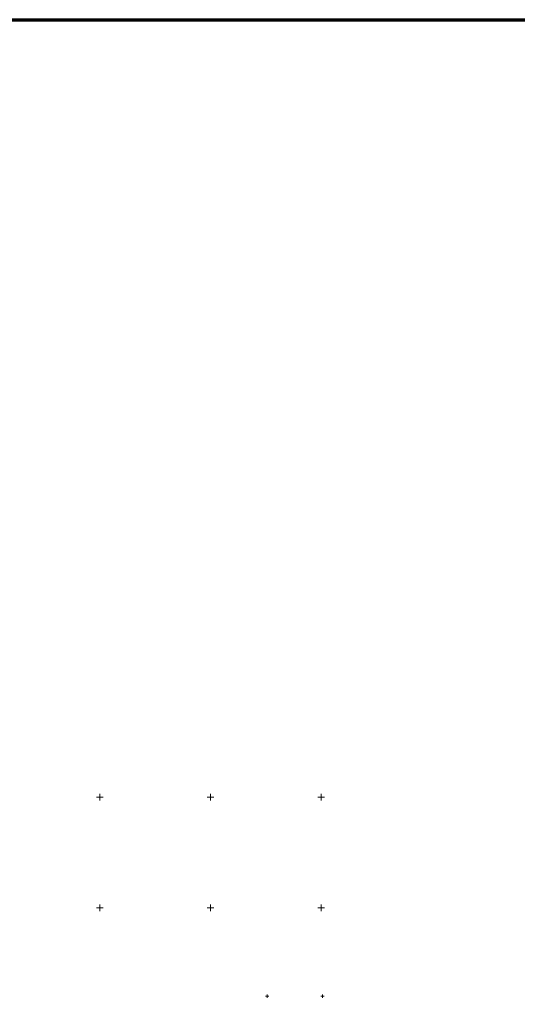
# Model space of a CAD drawing. Header units: millimetres. Extents: x 366033 to 446362, y 4247208 to 4265071.
# Tile 148 of 159: x 434814 to 435264, y 4258269 to 4259160. Entities that reach past the tile are written whole.
import ezdxf

# ---------------------------------------------------------------- set-up
doc = ezdxf.new("R2010")
doc.units = ezdxf.units.MM
doc.layers.add('GEODS_POINT_GRID#_B', color=7, linetype='Continuous', true_color=0x000000)

# ---------------------------------------------------------------- blocks, each defined once
blk = doc.blocks.new('CrossCoord_m1')
at = {"layer": 'GEODS_POINT_GRID#_B', "color": 3, "lineweight": 20, "true_color": 0x00ff00, "flags": 128}
for points in [[(-3, 0), (3, 0)], [(0, 3), (0, -3)]]:
    blk.add_lwpolyline(points, dxfattribs=at)

msp = doc.modelspace()

# ---------------------------------------------------------------- linework, layer by layer
at = {"color": 4, "lineweight": 70}
msp.add_lwpolyline([(434110.555, 4259160.076), (437507.764, 4259160.076), (437507.764, 4247207.872), (434110.555, 4247207.872)], close=True, dxfattribs=at)

# ---------------------------------------------------------------- block references
at = {"layer": 'GEODS_POINT_GRID#_B', "color": 3, "true_color": 0x00ff00}
for p in [(434886.486, 4258456.422), (434986.486, 4258456.422), (435086.486, 4258456.422), (434886.486, 4258356.422), (434986.486, 4258356.422), (435086.486, 4258356.422)]:
    msp.add_blockref('CrossCoord_m1', p, dxfattribs=at)
at = {"layer": 'GEODS_POINT_GRID#_B', "color": 3, "true_color": 0x00ff00, "xscale": 0.5, "yscale": 0.5, "zscale": 0.5}
for p in [(435037.701, 4258276.457), (435087.701, 4258276.457)]:
    msp.add_blockref('CrossCoord_m1', p, dxfattribs=at)

doc.saveas('drawing.dxf')
